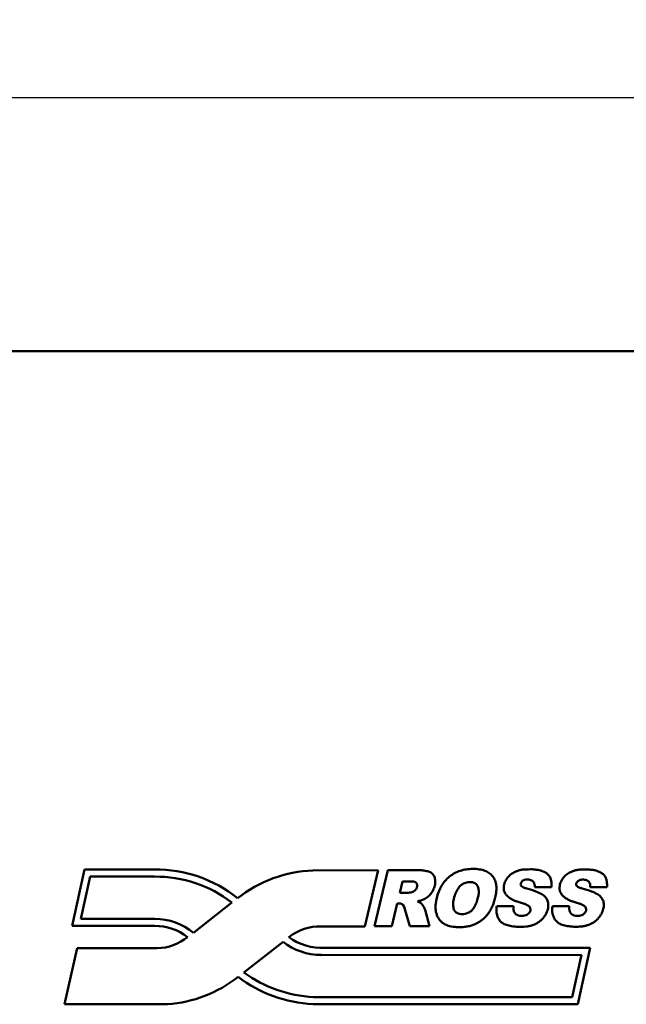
# Model space of a CAD drawing. Header units: inches. Extents: x 9.4 to 55.3, y 0.3 to 33.1.
# Tile 141 of 173: x 34.8 to 37.6, y 17.5 to 22. Entities that reach past the tile are written whole.
import ezdxf

# ---------------------------------------------------------------- set-up
doc = ezdxf.new("R2010")
doc.units = ezdxf.units.IN
doc.header["$MEASUREMENT"] = 0
doc.layers.add('Dimensions(ANSI)', color=7, linetype='Continuous', lineweight=25)
doc.layers.add('Visible Edges(ANSI)', color=7, linetype='Continuous', lineweight=50)
doc.styles.add('Copy of DEFAULT-ANSI', font='arial.ttf')
doc.dimstyles.new('Copy of DEFAULT-ANSI-06', dxfattribs={"dimtxt": 0.5, "dimasz": 0.098425, "dimexe": 0.125, "dimexo": 0.0625, "dimgap": 0.031496, "dimtad": 0, "dimtih": 1, "dimtoh": 1, "dimrnd": 1e-08, "dimzin": 0, "dimdsep": 46, "dimtxsty": 'Copy of DEFAULT-ANSI', "dimcen": 0.09, "dimdle": 0.393701, "dimclrd": 179, "dimclre": 179, "dimclrt": 179, "dimadec": 0, "dimazin": 0, "dimtfac": 1, "dimtofl": 0, "dimtmove": 0, "dimatfit": 3, "dimfxl": 1, "dimtolj": 1, "dimtzin": 0, "dimlwd": 25, "dimlwe": 25, "dimarcsym": 0})

# ---------------------------------------------------------------- blocks, each defined once
blk = doc.blocks.new('*D3')
at = {"layer": 'Defpoints', "color": 0, "linetype": 'Continuous'}
for p in [(42.6076, 21.6816), (12.8376, 19.8706), (42.6076, 19.8706)]:
    blk.add_point(p, dxfattribs=at)
at = {"layer": 'Dimensions(ANSI)', "color": 179, "linetype": 'Continuous', "lineweight": 25}
for p, q in [((12.8376, 19.9331), (12.8376, 21.8066)), ((42.6076, 19.9331), (42.6076, 21.8066)), ((12.936, 21.6816), (25.4907, 21.6816)), ((42.5092, 21.6816), (29.9544, 21.6816))]:
    blk.add_line(p, q, dxfattribs=at)
at = {"layer": 'Dimensions(ANSI)', "color": 179, "linetype": 'Continuous'}
for points in [[(12.936, 21.698), (12.936, 21.6652), (12.8376, 21.6816)], [(42.5092, 21.698), (42.5092, 21.6652), (42.6076, 21.6816)]]:
    blk.add_solid(points, dxfattribs=at)
at = {"layer": 'Dimensions(ANSI)', "color": 179, "linetype": 'Continuous', "lineweight": 25, "insert": (25.5222, 22.002), "char_height": 0.5, "attachment_point": 1, "style": 'Copy of DEFAULT-ANSI'}
blk.add_mtext('\\A1;29.77 [756.16]', dxfattribs=at)

msp = doc.modelspace()

# ---------------------------------------------------------------- linework, layer by layer
at = {"layer": 'Visible Edges(ANSI)'}
for p, q in [((41.6076, 20.5106), (13.8376, 20.5106)), ((35.0766, 17.8548), (35.1341, 18.1152)), ((35.1341, 18.1152), (35.4186, 18.1152)), ((35.4186, 18.1152), (35.4567, 18.1152)), ((36.1886, 18.1109), (36.4892, 18.1131)), ((36.4892, 18.1131), (36.4274, 17.8527)), ((36.4722, 17.8536), (36.5344, 18.1127)), ((36.5344, 18.1127), (36.6679, 18.1127)), ((35.1171, 17.8874), (35.1602, 18.0827)), ((35.1602, 18.0827), (35.4186, 18.0826)), ((35.4186, 18.0826), (35.4567, 18.0826)), ((36.5896, 18.0077), (36.6023, 18.0604)), ((36.6023, 18.0604), (36.6375, 18.0604)), ((37.2902, 18.0341), (37.2126, 18.0337)), ((37.5466, 18.0341), (37.4689, 18.0337)), ((36.6234, 18.0077), (36.5896, 18.0077)), ((35.8139, 17.9629), (35.6374, 17.8225)), ((36.5779, 17.9587), (36.5526, 17.8536)), ((36.5849, 17.9587), (36.5779, 17.9587)), ((36.6128, 17.9327), (36.6092, 17.9433)), ((36.6366, 17.8536), (36.6128, 17.9327)), ((36.7063, 17.9286), (36.7271, 17.8536)), ((37.0375, 17.9463), (37.1151, 17.9463)), ((37.2951, 17.9463), (37.3726, 17.9463)), ((35.4216, 17.8874), (35.1171, 17.8874)), ((35.458, 17.8873), (35.4216, 17.8874)), ((35.4215, 17.8547), (35.0766, 17.8548)), ((35.458, 17.8546), (35.4215, 17.8547)), ((36.4274, 17.8527), (36.2269, 17.8527)), ((36.5526, 17.8536), (36.4722, 17.8536)), ((36.7271, 17.8536), (36.6366, 17.8536)), ((35.0406, 17.4927), (35.1001, 17.7513)), ((35.1001, 17.7513), (35.4691, 17.7516)), ((35.8698, 17.6396), (36.0504, 17.7817)), ((36.2422, 17.753), (37.4695, 17.7536)), ((37.4695, 17.7536), (37.4115, 17.4929)), ((36.2269, 17.7204), (37.4289, 17.721)), ((37.4289, 17.721), (37.3854, 17.5255)), ((37.3854, 17.5255), (36.1906, 17.5261)), ((35.5163, 17.4926), (35.0406, 17.4927)), ((37.4115, 17.4929), (36.1889, 17.4936))]:
    msp.add_line(p, q, dxfattribs=at)
for centre, radius, start, end in [((35.4639, 17.5111), 0.6041, 51.4135, 90.6767), ((36.2105, 17.5129), 0.5984, 92.103, 128.1796), ((35.4636, 17.5101), 0.5725, 52.2686, 90.6851), ((36.5882, 17.9371), 0.0219, 16.6486, 98.6363), ((35.4595, 17.6105), 0.2768, 50.0077, 90.319), ((35.4603, 17.6121), 0.2425, 52.1364, 90.5635), ((36.2224, 17.6156), 0.2371, 88.8943, 127.8648), ((35.4622, 17.9849), 0.2334, 271.6731, 309.0102), ((36.2332, 18.0225), 0.2697, 234.5661, 271.912), ((36.2258, 18.0022), 0.2817, 231.498, 270.2328), ((35.472, 18.0919), 0.6009, 274.2292, 308.0944), ((36.217, 18.112), 0.619, 232.7984, 267.3922), ((36.223, 18.1275), 0.6023, 234.1023, 266.9164)]:
    msp.add_arc(centre, radius, start, end, dxfattribs=at)
for points, knots in [([(36.6679, 18.1127), (36.6751, 18.1125), (36.6904, 18.112), (36.7117, 18.1091), (36.7318, 18.1042), (36.7458, 18.0911), (36.7537, 18.0732), (36.754, 18.0519), (36.7497, 18.0341), (36.7429, 18.0175), (36.7335, 18.0031), (36.7189, 17.9888), (36.6985, 17.9752), (36.6814, 17.9707), (36.6709, 17.9679)], [0, 0, 0, 0, 0.0547325, 0.11599, 0.1646122, 0.2091743, 0.2565948, 0.3099678, 0.3681709, 0.3948245, 0.4465714, 0.4976937, 0.5495685, 0.6314245, 0.6314245, 0.6314245, 0.6314245]), ([(36.8197, 18.0828), (36.8269, 18.0886), (36.8425, 18.0991), (36.8686, 18.1103), (36.8971, 18.117), (36.927, 18.119), (36.956, 18.1171), (36.982, 18.1109), (37.0034, 18.0999), (37.0198, 18.0841), (37.0308, 18.0642), (37.0363, 18.0407), (37.0362, 18.014), (37.0316, 17.988), (37.0248, 17.9642), (37.0172, 17.9444), (37.0082, 17.9266), (36.9976, 17.9108), (36.9857, 17.8969), (36.9724, 17.8846), (36.9578, 17.874), (36.942, 17.865), (36.9247, 17.8578), (36.9062, 17.8528), (36.8863, 17.8498), (36.8657, 17.8488), (36.8399, 17.8499), (36.8115, 17.8547), (36.7876, 17.8672), (36.7739, 17.8811), (36.7657, 17.8934), (36.7594, 17.9077), (36.7555, 17.9241), (36.7543, 17.9424), (36.7559, 17.9625), (36.7606, 17.9866), (36.7688, 18.0133), (36.7819, 18.0403), (36.7987, 18.0638), (36.8124, 18.0769), (36.8197, 18.0828)], [-1, -1, -1, -1, -0.968114, -0.936237, -0.903319, -0.868421, -0.833973, -0.804127, -0.777588, -0.752549, -0.72744, -0.700787, -0.670898, -0.636557, -0.610713, -0.586567, -0.563899, -0.542441, -0.521681, -0.501217, -0.480774, -0.460071, -0.43894, -0.417144, -0.394382, -0.370375, -0.346537, -0.306072, -0.272577, -0.256409, -0.239771, -0.222094, -0.203149, -0.182516, -0.159697, -0.134327, -0.098303, -0.064512, -0.032074, 0, 0, 0, 0]), ([(37.1151, 17.9463), (37.1148, 17.9417), (37.1141, 17.9323), (37.1169, 17.9196), (37.124, 17.9107), (37.1323, 17.9044), (37.1416, 17.9011), (37.1513, 17.901), (37.1611, 17.9005), (37.1708, 17.9033), (37.1795, 17.9077), (37.1874, 17.914), (37.1936, 17.9244), (37.1932, 17.936), (37.1883, 17.9448), (37.1797, 17.9497), (37.1695, 17.9556), (37.1574, 17.9595), (37.1428, 17.9633), (37.1288, 17.9677), (37.1143, 17.9743), (37.1006, 17.9813), (37.088, 17.9904), (37.0782, 18.0013), (37.0737, 18.0113), (37.0699, 18.0212), (37.0695, 18.0329), (37.0713, 18.0456), (37.0748, 18.0568), (37.0794, 18.0663), (37.0853, 18.0753), (37.0926, 18.084), (37.1012, 18.092), (37.1111, 18.099), (37.1222, 18.1049), (37.1347, 18.11), (37.1487, 18.1137), (37.1655, 18.1164), (37.1831, 18.1157), (37.2001, 18.1169), (37.2132, 18.1149), (37.2277, 18.1138), (37.2411, 18.111), (37.2525, 18.1057), (37.2628, 18.1019), (37.2727, 18.0946), (37.2824, 18.0831), (37.2884, 18.0688), (37.2907, 18.0521), (37.2904, 18.0403), (37.2902, 18.0341)], [0, 0, 0, 0, 0.035008, 0.072048, 0.095267, 0.119892, 0.151286, 0.168337, 0.193225, 0.226249, 0.243685, 0.266965, 0.302413, 0.331091, 0.351864, 0.376006, 0.404571, 0.442267, 0.472142, 0.519199, 0.554356, 0.593098, 0.636378, 0.672085, 0.702877, 0.719309, 0.753192, 0.790391, 0.816337, 0.842718, 0.870056, 0.898791, 0.928594, 0.959155, 0.991024, 1.024673, 1.061051, 1.101343, 1.153867, 1.195212, 1.23079, 1.254376, 1.30561, 1.334269, 1.349976, 1.389089, 1.425782, 1.463666, 1.505494, 1.553344, 1.553344, 1.553344, 1.553344]), ([(37.3726, 17.9463), (37.3723, 17.9417), (37.3717, 17.9324), (37.3745, 17.9198), (37.3815, 17.9109), (37.3899, 17.9047), (37.3991, 17.9014), (37.4087, 17.9013), (37.4185, 17.9009), (37.4282, 17.9037), (37.4368, 17.9081), (37.4446, 17.9143), (37.4507, 17.9247), (37.4504, 17.9363), (37.4454, 17.945), (37.4369, 17.9498), (37.4267, 17.9557), (37.4146, 17.9595), (37.4002, 17.9632), (37.3862, 17.9677), (37.3718, 17.9742), (37.3581, 17.9811), (37.3455, 17.9901), (37.3358, 18.0009), (37.3313, 18.0108), (37.3275, 18.0207), (37.327, 18.0324), (37.3288, 18.0449), (37.3323, 18.0561), (37.3368, 18.0656), (37.3427, 18.0746), (37.3499, 18.0832), (37.3584, 18.0912), (37.3682, 18.0982), (37.3793, 18.1041), (37.3917, 18.1092), (37.4056, 18.1129), (37.4223, 18.1157), (37.4399, 18.115), (37.4568, 18.1163), (37.4698, 18.1143), (37.4842, 18.1132), (37.4976, 18.1105), (37.5089, 18.1052), (37.5192, 18.1014), (37.529, 18.0943), (37.5387, 18.0829), (37.5447, 18.0686), (37.5471, 18.052), (37.5468, 18.0403), (37.5466, 18.0341)], [0, 0, 0, 0, 0.034828, 0.071676, 0.094776, 0.119274, 0.150506, 0.167469, 0.192228, 0.225082, 0.242428, 0.265588, 0.300853, 0.329383, 0.350049, 0.374067, 0.402484, 0.439985, 0.469706, 0.516521, 0.551496, 0.590039, 0.633095, 0.668618, 0.69925, 0.715598, 0.749306, 0.786314, 0.812126, 0.83837, 0.865567, 0.894155, 0.923803, 0.954207, 0.985912, 1.019387, 1.055577, 1.095661, 1.147914, 1.189046, 1.224441, 1.247905, 1.298874, 1.327386, 1.343012, 1.381923, 1.418426, 1.456115, 1.497728, 1.545331, 1.545331, 1.545331, 1.545331]), ([(37.2126, 18.0337), (37.2128, 18.036), (37.2134, 18.0422), (37.2112, 18.0512), (37.2066, 18.06), (37.1991, 18.0649), (37.1907, 18.0684), (37.1827, 18.0688), (37.1745, 18.0693), (37.1667, 18.0679), (37.1581, 18.0643), (37.1501, 18.0573), (37.1461, 18.0465), (37.152, 18.0368), (37.1624, 18.0316), (37.1854, 18.0255), (37.2141, 18.0165), (37.2409, 18.0052), (37.255, 17.995), (37.2626, 17.9877), (37.2685, 17.9798), (37.2725, 17.9712), (37.2749, 17.962), (37.2759, 17.9525), (37.2754, 17.9425), (37.2734, 17.9317), (37.2698, 17.9203), (37.2643, 17.9087), (37.2572, 17.8977), (37.2485, 17.8874), (37.2386, 17.878), (37.2275, 17.8698), (37.2152, 17.8631), (37.2019, 17.8576), (37.1874, 17.8536), (37.1656, 17.8501), (37.1382, 17.8498), (37.108, 17.8528), (37.0832, 17.8586), (37.0638, 17.8672), (37.0503, 17.8798), (37.0422, 17.8945), (37.0372, 17.9105), (37.0354, 17.9281), (37.0368, 17.94), (37.0375, 17.9463)], [0, 0, 0, 0, 0.017539, 0.047221, 0.069599, 0.091147, 0.11394, 0.138308, 0.151458, 0.17643, 0.197718, 0.22213, 0.256885, 0.273203, 0.304011, 0.34224, 0.455623, 0.532878, 0.561658, 0.58805, 0.612731, 0.63648, 0.660154, 0.684239, 0.7093, 0.735855, 0.768007, 0.800312, 0.833349, 0.867634, 0.902476, 0.937267, 0.97253, 1.008796, 1.046739, 1.087108, 1.176698, 1.254021, 1.317873, 1.370111, 1.414122, 1.455395, 1.49705, 1.540962, 1.588777, 1.588777, 1.588777, 1.588777]), ([(37.4689, 18.0337), (37.4692, 18.036), (37.4698, 18.0421), (37.4675, 18.0511), (37.463, 18.0599), (37.4554, 18.0647), (37.4471, 18.0682), (37.4392, 18.0685), (37.431, 18.069), (37.4233, 18.0676), (37.4146, 18.064), (37.4067, 18.057), (37.4028, 18.0462), (37.4087, 18.0366), (37.4191, 18.0315), (37.442, 18.0254), (37.4706, 18.0166), (37.4972, 18.0055), (37.5113, 17.9954), (37.5188, 17.9881), (37.5247, 17.9802), (37.5287, 17.9716), (37.5311, 17.9626), (37.5321, 17.9531), (37.5317, 17.9432), (37.5297, 17.9324), (37.5262, 17.921), (37.5208, 17.9095), (37.5137, 17.8985), (37.5051, 17.8882), (37.4953, 17.8788), (37.4842, 17.8707), (37.472, 17.864), (37.4588, 17.8585), (37.4443, 17.8545), (37.4227, 17.8509), (37.3955, 17.8506), (37.3654, 17.8535), (37.3408, 17.8591), (37.3214, 17.8677), (37.308, 17.8802), (37.2999, 17.8948), (37.2948, 17.9107), (37.293, 17.9281), (37.2944, 17.9401), (37.2951, 17.9463)], [0, 0, 0, 0, 0.017448, 0.046976, 0.06924, 0.090676, 0.113351, 0.137593, 0.150675, 0.175518, 0.196696, 0.220981, 0.255557, 0.271791, 0.302439, 0.340471, 0.453268, 0.530123, 0.558754, 0.58501, 0.609563, 0.633189, 0.656741, 0.680702, 0.705634, 0.732051, 0.764037, 0.796174, 0.829041, 0.863148, 0.897811, 0.932422, 0.967502, 1.003581, 1.041328, 1.081488, 1.170614, 1.247538, 1.31106, 1.363028, 1.406812, 1.447871, 1.48931, 1.532996, 1.580564, 1.580564, 1.580564, 1.580564]), ([(36.6375, 18.0604), (36.6408, 18.0603), (36.6503, 18.06), (36.6652, 18.0577), (36.6715, 18.0431), (36.6687, 18.0303), (36.6604, 18.0174), (36.6439, 18.0095), (36.6308, 18.0084), (36.6234, 18.0077)], [0, 0, 0, 0, 0.0253521, 0.074433, 0.0998905, 0.1370967, 0.1699654, 0.2132654, 0.2700097, 0.2700097, 0.2700097, 0.2700097]), ([(36.8691, 18.0402), (36.8733, 18.0444), (36.8845, 18.0521), (36.9061, 18.0585), (36.9307, 18.0575), (36.9501, 18.0425), (36.9543, 18.0223), (36.9554, 18.0039), (36.9492, 17.9837), (36.9451, 17.9628), (36.9343, 17.9428), (36.9237, 17.9266), (36.9082, 17.9158), (36.8929, 17.9102), (36.8741, 17.9086), (36.8551, 17.9118), (36.8393, 17.9266), (36.8361, 17.9459), (36.8357, 17.9693), (36.8428, 17.9942), (36.8512, 18.0176), (36.8621, 18.0307), (36.8661, 18.0389), (36.8691, 18.0402), (36.8691, 18.0402)], [-1, -1, -1, -1, -0.9582, -0.905201, -0.842221, -0.79048, -0.746136, -0.701228, -0.660633, -0.597611, -0.55109, -0.500466, -0.46192, -0.419619, -0.386209, -0.328657, -0.288991, -0.241245, -0.195569, -0.123329, -0.058847, -0.022867, -0.000007, 0, 0, 0, 0]), ([(36.6709, 17.9679), (36.6747, 17.9664), (36.6812, 17.9639), (36.6892, 17.9592), (36.6945, 17.9525), (36.699, 17.9447), (36.7036, 17.9365), (36.7055, 17.9309), (36.7063, 17.9286)], [0, 0, 0, 0, 0.0309312, 0.0530883, 0.0697285, 0.0954807, 0.1219034, 0.1404738, 0.1404738, 0.1404738, 0.1404738])]:
    msp.add_open_spline(points, degree=3, knots=knots, dxfattribs=at)

# ---------------------------------------------------------------- dimensions: what is measured, and where the dimension line sits
at = {"layer": 'Dimensions(ANSI)', "color": 179, "linetype": 'Continuous', "lineweight": 25}
dim = msp.add_linear_dim(base=(42.6076, 21.6816), p1=(12.8376, 19.8706), p2=(42.6076, 19.8706), dimstyle='Copy of DEFAULT-ANSI-06', override={"dimtih": 0, "dimtoh": 0, "dimdec": 2, "dimtp": 0, "dimtm": 0, "dimtdec": 2, "dimatfit": 1}, dxfattribs=at)
dim.commit()
dim.dimension.update_dxf_attribs({"geometry": '*D3', "text_midpoint": (27.7226, 21.6816), "dimtype": 160})

doc.saveas('drawing.dxf')
